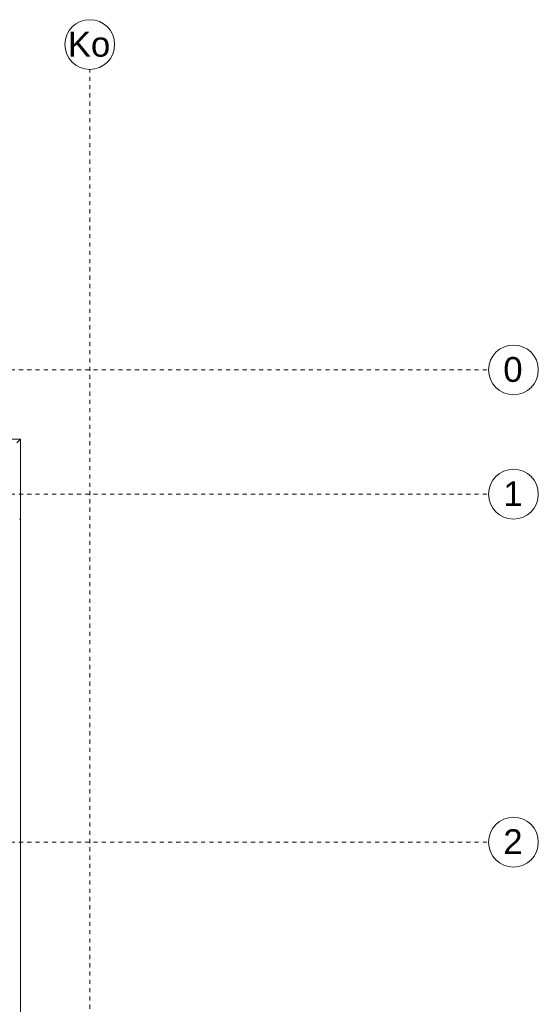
# Model space of a CAD drawing. Header units: metres. Extents: x -52 to 123, y -78 to 33.
# Tile 112 of 112: x 83 to 96, y 9 to 33. Entities that reach past the tile are written whole.
import ezdxf

# ---------------------------------------------------------------- set-up
doc = ezdxf.new("R2010")
doc.units = ezdxf.units.M
doc.linetypes.add('Rasterlinie', pattern=[0.019, 0.01, -0.003, 0.003, -0.003])
doc.layers.add('A_Fenster', color=7, linetype='Continuous', lineweight=9)
doc.layers.add('A_Raster', color=7, linetype='Continuous', lineweight=9)
doc.styles.add('Arial', font='arial.ttf', dxfattribs={"height": 0.6})

# ---------------------------------------------------------------- blocks, each defined once
blk = doc.blocks.new('Fensterbank1 - Fensterbank-6073046-BS_Übersicht_O1_BRANDSCHUTZ')
at = {"layer": 'A_Fenster'}
for p, q in [((83.28, 22.627), (74.156, 22.627)), ((83.276, 22.623), (83.196, 22.543)), ((83.28, 20.703), (83.28, 22.627)), ((83.256, 20.703), (83.28, 20.703)), ((83.28, 20.703), (83.284, 20.703)), ((83.284, 5.103), (83.284, 20.703))]:
    blk.add_line(p, q, dxfattribs=at)
blk.add_open_spline([(83.28, 22.627), (83.28, 22.627), (83.28, 22.627), (83.28, 22.627), (83.279, 22.626), (83.279, 22.626), (83.278, 22.625), (83.278, 22.625), (83.277, 22.624), (83.277, 22.624), (83.276, 22.623), (83.276, 22.623)], degree=3, knots=[0, 0, 0, 0, 0.166667, 0.333333, 0.416667, 0.5, 0.583333, 0.666667, 0.75, 0.833333, 1, 1, 1, 1], dxfattribs=at)
blk = doc.blocks.new('Raster - 3_0mm_mit Kreis-376402-BS_Übersicht_O1_BRANDSCHUTZ')
at = {"layer": 'A_Raster'}
blk.add_circle((0, 0), 0.003, dxfattribs=at)

msp = doc.modelspace()

# ---------------------------------------------------------------- linework, layer by layer
at = {"layer": 'A_Raster', "linetype": 'Rasterlinie'}
for p, q in [((84.956, -64.12), (84.956, 31.557)), ((9.846, 24.303), (94.587, 24.303)), ((9.846, 21.303), (94.587, 21.303)), ((9.846, 12.903), (94.587, 12.903))]:
    msp.add_line(p, q, dxfattribs=at)

# ---------------------------------------------------------------- block references
at = {"layer": 'A_Fenster'}
msp.add_blockref('Fensterbank1 - Fensterbank-6073046-BS_Übersicht_O1_BRANDSCHUTZ', (0, 0), dxfattribs=at)
at = {"layer": 'A_Raster', "xscale": 199.9999999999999, "yscale": 199.9999999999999, "zscale": 199.9999999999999}
msp.add_blockref('Raster - 3_0mm_mit Kreis-376402-BS_Übersicht_O1_BRANDSCHUTZ', (84.956, 32.157), dxfattribs=at)
at = {"layer": 'A_Raster', "xscale": 199.9999999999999, "yscale": 199.9999999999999, "zscale": 199.9999999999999, "rotation": 269.9999999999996}
for p in [(95.187, 24.303), (95.187, 21.303), (95.187, 12.903)]:
    msp.add_blockref('Raster - 3_0mm_mit Kreis-376402-BS_Übersicht_O1_BRANDSCHUTZ', p, dxfattribs=at)

# ---------------------------------------------------------------- texts
at = {"layer": 'A_Raster', "char_height": 0.6, "attachment_point": 1, "style": 'Arial'}
for s, insert, width in [('Ko', (84.425, 32.465), 1.26667), ('0', (94.942, 24.614), 0.57721), ('1', (94.942, 21.614), 0.57721), ('2', (94.942, 13.214), 0.57721)]:
    msp.add_mtext(s, dxfattribs=dict(at, insert=insert, width=width))

doc.saveas('drawing.dxf')
